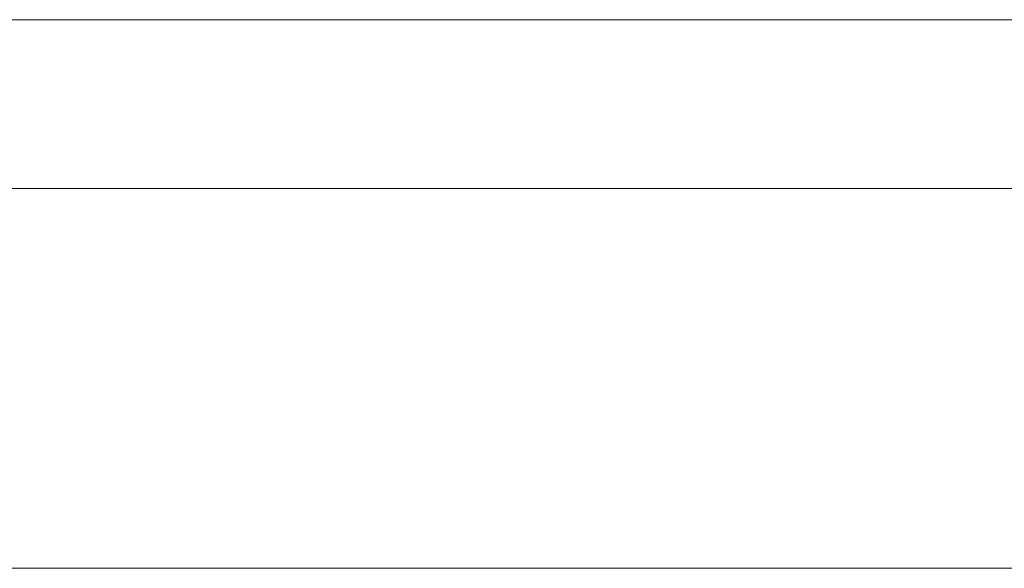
# Model space of a CAD drawing. Header units: inches. Extents: x -35 to 647, y 178 to 608.
# Tile 155 of 234: x 475 to 492, y 569 to 578. Entities that reach past the tile are written whole.
import ezdxf

# ---------------------------------------------------------------- set-up
doc = ezdxf.new("R2010")
doc.units = ezdxf.units.IN
doc.header["$MEASUREMENT"] = 0
doc.layers.add('1', color=7, linetype='Continuous')

# ---------------------------------------------------------------- blocks, each defined once
blk = doc.blocks.new('block 3')
at = {"layer": '1', "color": 8, "lineweight": 18, "true_color": 0x808080}
blk.add_lwpolyline([(554.794, 575.385), (-17.905, 575.385)], dxfattribs=at)
blk = doc.blocks.new('block 1614')
at = {"layer": '1', "color": 18, "lineweight": 13, "true_color": 0x4c0000}
blk.add_lwpolyline([(398.339, 569.035), (529.903, 569.035)], dxfattribs=at)
blk = doc.blocks.new('block 1681')
at = {"layer": '1', "color": 18, "lineweight": 13, "true_color": 0x4c0000}
blk.add_lwpolyline([(398.339, 569.035), (529.903, 569.035)], dxfattribs=at)
blk = doc.blocks.new('block 5727')
at = {"layer": '1', "color": 155, "lineweight": 18, "true_color": 0x4c7299}
blk.add_lwpolyline([(398.339, 569.035), (529.903, 569.035)], dxfattribs=at)
blk = doc.blocks.new('block 5766')
at = {"layer": '1', "color": 18, "lineweight": 13, "true_color": 0x4c0000}
blk.add_lwpolyline([(421.071, 569.035), (458.476, 569.035), (495.881, 569.035), (514.583, 569.035)], dxfattribs=at)
blk = doc.blocks.new('block 5769')
at = {"layer": '1', "color": 18, "lineweight": 13, "true_color": 0x4c0000}
blk.add_lwpolyline([(421.071, 569.035), (458.476, 569.035), (495.881, 569.035), (514.583, 569.035)], dxfattribs=at)
blk = doc.blocks.new('block 8256')
at = {"layer": '1', "color": 35, "lineweight": 13, "true_color": 0x99724c}
blk.add_lwpolyline([(396.089, 578.205), (532.153, 578.205)], dxfattribs=at)

msp = doc.modelspace()

# ---------------------------------------------------------------- block references
at = {"layer": '1'}
for name in ['block 8256', 'block 3', 'block 5766', 'block 5769', 'block 1614', 'block 1681', 'block 5727']:
    msp.add_blockref(name, (0, 0), dxfattribs=at)

doc.saveas('drawing.dxf')
